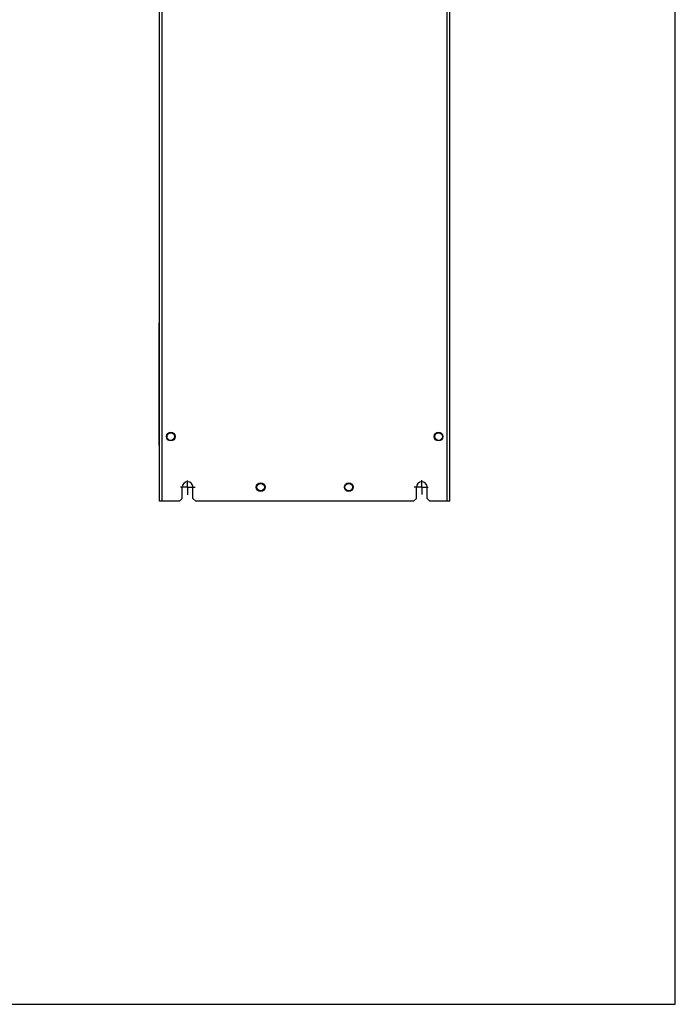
# Model space of a CAD drawing. Header units: millimetres. Extents: x 0 to 2800, y 0 to 2000.
# Tile 27 of 28: x 2100 to 2800, y 0 to 1051. Entities that reach past the tile are written whole.
import ezdxf

# ---------------------------------------------------------------- set-up
doc = ezdxf.new("R2010")
doc.units = ezdxf.units.MM
doc.header["$LTSCALE"] = 154
doc.linetypes.add('CENTER', pattern=[0.6, 0.375, -0.075, 0.075, -0.075])
doc.layers.get('0').update_dxf_attribs({"linetype": 'CONTINUOUS'})
doc.layers.add('DEFAULT_1', color=7, linetype='CENTER')

msp = doc.modelspace()

# ---------------------------------------------------------------- linework, layer by layer
at = {"color": 7, "linetype": 'CONTINUOUS'}
for p, q in [((2800, 0), (2800, 2000)), ((2249.3, 727), (2248.8, 727)), ((2248.8, 597), (2248.8, 727)), ((2249.3, 597), (2248.8, 597)), ((0, 0), (2800, 0))]:
    msp.add_line(p, q, dxfattribs=at)
at = {"color": 3, "linetype": 'CONTINUOUS'}
for p, q in [((2249.3, 537), (2249.3, 1215)), ((2559.3, 537), (2559.3, 1215)), ((2273.5, 540), (2273.5, 552)), ((2285, 540), (2285, 552)), ((2523.5, 540), (2523.5, 552)), ((2535, 540), (2535, 552)), ((2270.5, 537), (2249.3, 537)), ((2270.5, 537), (2273.5, 540)), ((2288, 537), (2285, 540)), ((2520.5, 537), (2288, 537)), ((2520.5, 537), (2523.5, 540)), ((2538, 537), (2535, 540)), ((2559.3, 537), (2538, 537))]:
    msp.add_line(p, q, dxfattribs=at)
at = {"color": 9, "linetype": 'CONTINUOUS'}
for p, q in [((2252.3, 537), (2252.3, 1217)), ((2556.3, 537), (2556.3, 1217))]:
    msp.add_line(p, q, dxfattribs=at)
at = {"color": 3, "linetype": 'CONTINUOUS'}
for centre in [(2261.3, 606), (2547.3, 606), (2357.3, 552), (2451.3, 552)]:
    msp.add_circle(centre, 4.65, dxfattribs=at)
at = {"color": 7, "linetype": 'CONTINUOUS'}
for centre in [(2261.3, 606), (2547.3, 606), (2357.3, 552), (2451.3, 552)]:
    msp.add_circle(centre, 4, dxfattribs=at)
at = {"color": 3, "linetype": 'CONTINUOUS'}
for centre in [(2279.3, 552), (2529.3, 552)]:
    msp.add_arc(centre, 5.75, 0, 180, dxfattribs=at)
at = {"layer": 'DEFAULT_1', "color": 7, "linetype": 'CENTER'}
for p, q in [((2279.3, 552), (2279.3, 559)), ((2529.3, 552), (2529.3, 559.4)), ((2279.3, 552), (2271.6, 552)), ((2279.3, 552), (2287.2, 552)), ((2279.3, 552), (2279.3, 543.7)), ((2529.3, 552), (2521.3, 552)), ((2529.3, 552), (2536.3, 552)), ((2529.3, 552), (2529.3, 544.1))]:
    msp.add_line(p, q, dxfattribs=at)

doc.saveas('drawing.dxf')
